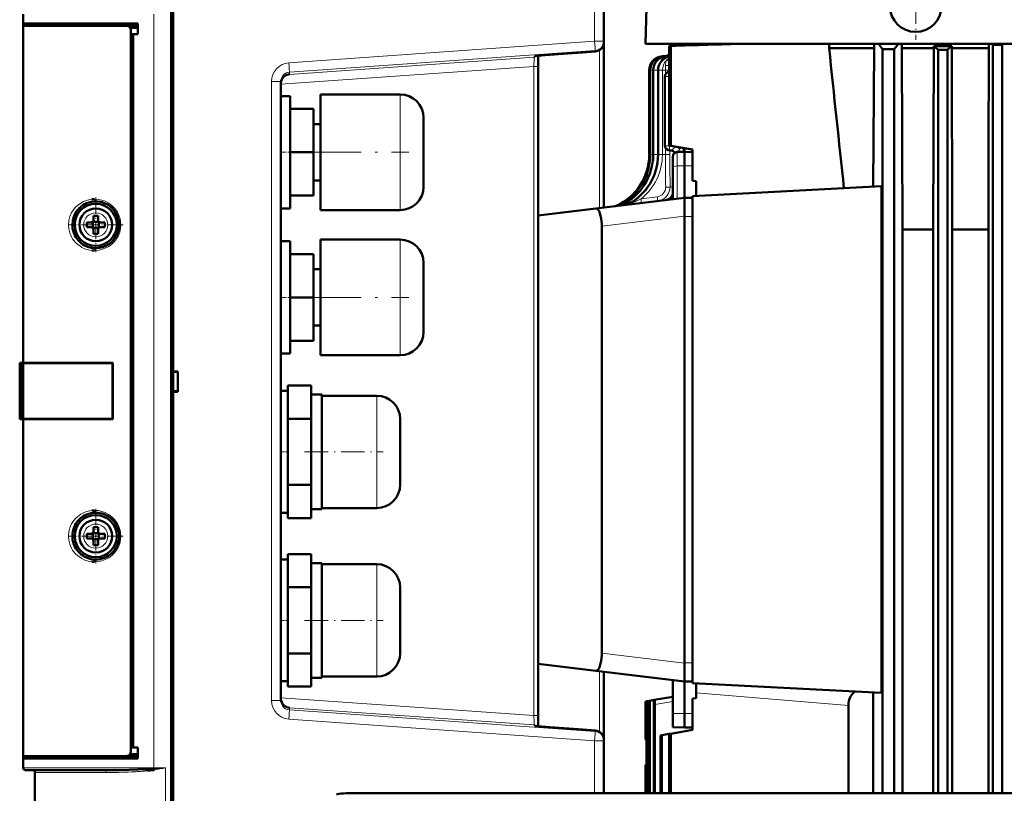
# Model space of a CAD drawing. Extents: x -2065 to 2446, y -1996 to 695.
# Tile 6 of 58: x -1699 to -1488, y 446 to 611. Entities that reach past the tile are written whole.
import ezdxf

# ---------------------------------------------------------------- set-up
doc = ezdxf.new("R2010")
doc.units = 0
doc.linetypes.add('DASHDOT', pattern=[18.5, 12, -3, 0.5, -3])

msp = doc.modelspace()

# ---------------------------------------------------------------- linework, layer by layer
at = {"color": 7, "lineweight": 50}
for p, q in [((-1563.06, 682.6), (-1565.07, 606.02)), ((-1666.36, 435.95), (-1666.36, 635.79)), ((-1573.96, 606.55), (-1573.96, 627.39)), ((-1665.96, 623.61), (-1665.96, 536.02)), ((-1697.96, 610.32), (-1697.96, 612.32)), ((-1697.96, 609.82), (-1697.96, 610.32)), ((-1673.46, 610.32), (-1697.96, 610.32)), ((-1697.96, 609.82), (-1675.9, 609.82)), ((-1697.96, 537.82), (-1697.96, 609.82)), ((-1697.66, 609.82), (-1697.66, 610.32)), ((-1673.46, 609.82), (-1675.9, 609.82)), ((-1673.46, 608.02), (-1673.46, 610.32)), ((-1673.46, 609.36), (-1675.13, 609.41)), ((-1674.96, 454.79), (-1674.96, 608.85)), ((-1673.46, 608.02), (-1674.96, 608.02)), ((-1674.46, 607.98), (-1674.96, 607.96)), ((-1674.96, 607.96), (-1674.96, 455.67)), ((-1673.46, 608.02), (-1674.46, 607.98)), ((-1674.46, 607.98), (-1674.46, 455.65)), ((-1573.96, 606.35), (-1573.96, 606.55)), ((-1573.96, 571.01), (-1573.96, 606.35)), ((-1543.79, 606.02), (-1565.07, 606.02)), ((-1560.01, 605.58), (-1560.01, 584.29)), ((-1559.64, 605.56), (-1560.01, 605.58)), ((-1559.64, 605.56), (-1559.64, 584.22)), ((-1548.07, 605.95), (-1548.07, 606.02)), ((-1530.43, 606.02), (-1543.79, 606.02)), ((-1509.77, 606.02), (-1530.43, 606.02)), ((-1525.87, 606.02), (-1525.87, 605.07)), ((-1516.27, 606.02), (-1516.27, 605.07)), ((-1515.34, 606.02), (-1514.44, 604.82)), ((-1511.05, 606.02), (-1511.94, 604.82)), ((-1510.37, 605.07), (-1510.37, 606.02)), ((-1455.07, 606.02), (-1509.77, 606.02)), ((-1491.73, 606.02), (-1491.73, 605.07)), ((-1491.2, 606.02), (-1490.94, 605.78)), ((-1488.94, 605.79), (-1490.94, 605.78)), ((-1490.94, 605.78), (-1490.94, 445.87)), ((-1488.94, 605.79), (-1488.71, 606.02)), ((-1488.94, 605.79), (-1488.94, 445.87)), ((-1587.96, 601.13), (-1587.96, 603.41)), ((-1578.46, 604.17), (-1575.81, 604.36)), ((-1560.55, 603.45), (-1561.63, 603.32)), ((-1560.5, 603.43), (-1561.43, 603.32)), ((-1560.3, 603.51), (-1560.28, 603.53)), ((-1516.27, 605.07), (-1525.87, 605.07)), ((-1516.27, 605.07), (-1516.43, 575.47)), ((-1514.44, 604.82), (-1511.94, 604.82)), ((-1514.44, 604.82), (-1514.44, 445.87)), ((-1511.94, 604.82), (-1511.94, 445.87)), ((-1510.37, 605.07), (-1510.18, 566.32)), ((-1503.52, 605.07), (-1510.37, 605.07)), ((-1503.64, 566.32), (-1503.52, 605.07)), ((-1503.52, 605.51), (-1503.52, 605.07)), ((-1503.52, 605.51), (-1499.69, 605.51)), ((-1502.57, 604.68), (-1500.57, 604.7)), ((-1502.57, 604.68), (-1502.57, 445.87)), ((-1500.57, 604.7), (-1500.57, 445.87)), ((-1499.69, 605.51), (-1499.69, 605.07)), ((-1491.73, 605.07), (-1499.69, 605.07)), ((-1499.57, 566.32), (-1499.69, 605.07)), ((-1491.8, 582.46), (-1491.73, 605.07)), ((-1560.12, 603.4), (-1560.8, 603.32)), ((-1587.96, 462.51), (-1587.96, 601.13)), ((-1564.27, 600.34), (-1564.27, 582.31)), ((-1564.06, 600.34), (-1564.06, 582.31)), ((-1563.44, 600.34), (-1563.44, 582.31)), ((-1562.39, 600.34), (-1562.39, 582.31)), ((-1560.04, 600.01), (-1560.01, 600.02)), ((-1642.96, 465.69), (-1642.96, 597.94)), ((-1560.92, 584.23), (-1560.92, 599.02)), ((-1634.46, 582.82), (-1634.46, 595.17)), ((-1634.46, 595.17), (-1617.46, 595.17)), ((-1634.46, 582.82), (-1634.46, 595.17)), ((-1634.46, 595.17), (-1617.46, 595.17)), ((-1634.46, 582.82), (-1634.46, 595.17)), ((-1634.46, 595.17), (-1617.46, 595.17)), ((-1634.46, 582.82), (-1634.46, 595.17)), ((-1634.46, 595.17), (-1617.46, 595.17)), ((-1634.46, 582.82), (-1634.46, 595.17)), ((-1634.46, 595.17), (-1617.46, 595.17)), ((-1564.27, 582.31), (-1564.27, 595.24)), ((-1642.96, 582.82), (-1642.96, 594.82)), ((-1640.96, 594.82), (-1642.96, 594.82)), ((-1642.96, 582.82), (-1642.96, 594.82)), ((-1640.96, 594.82), (-1642.96, 594.82)), ((-1642.96, 582.82), (-1642.96, 594.82)), ((-1640.96, 594.82), (-1642.96, 594.82)), ((-1642.96, 582.82), (-1642.96, 594.82)), ((-1640.96, 594.82), (-1642.96, 594.82)), ((-1642.96, 582.82), (-1642.96, 594.82)), ((-1640.96, 594.82), (-1642.96, 594.82)), ((-1640.96, 594.82), (-1640.96, 582.82)), ((-1640.96, 594.82), (-1640.96, 582.82)), ((-1640.96, 594.82), (-1640.96, 582.82)), ((-1640.96, 594.82), (-1640.96, 582.82)), ((-1640.96, 594.82), (-1640.96, 582.82)), ((-1640.96, 592.07), (-1635.96, 592.07)), ((-1640.96, 592.07), (-1635.96, 592.07)), ((-1640.96, 592.07), (-1635.96, 592.07)), ((-1640.96, 592.07), (-1635.96, 592.07)), ((-1640.96, 592.07), (-1635.96, 592.07)), ((-1635.96, 582.82), (-1635.96, 592.07)), ((-1635.96, 582.82), (-1635.96, 592.07)), ((-1635.96, 582.82), (-1635.96, 592.07)), ((-1635.96, 582.82), (-1635.96, 592.07)), ((-1635.96, 582.82), (-1635.96, 592.07)), ((-1634.46, 588.82), (-1635.96, 588.82)), ((-1634.46, 588.82), (-1635.96, 588.82)), ((-1634.46, 588.82), (-1635.96, 588.82)), ((-1634.46, 588.82), (-1635.96, 588.82)), ((-1634.46, 588.82), (-1635.96, 588.82)), ((-1612.46, 590.17), (-1612.46, 582.82)), ((-1612.46, 590.17), (-1612.46, 582.82)), ((-1612.46, 590.17), (-1612.46, 582.82)), ((-1612.46, 590.17), (-1612.46, 582.82)), ((-1612.46, 590.17), (-1612.46, 582.82)), ((-1642.96, 570.82), (-1642.96, 582.82)), ((-1642.96, 570.82), (-1642.96, 582.82)), ((-1642.96, 570.82), (-1642.96, 582.82)), ((-1642.96, 570.82), (-1642.96, 582.82)), ((-1642.96, 570.82), (-1642.96, 582.82)), ((-1635.96, 582.82), (-1640.96, 582.82)), ((-1640.96, 582.82), (-1640.96, 570.82)), ((-1635.96, 582.82), (-1640.96, 582.82)), ((-1640.96, 582.82), (-1640.96, 570.82)), ((-1635.96, 582.82), (-1640.96, 582.82)), ((-1640.96, 582.82), (-1640.96, 570.82)), ((-1635.96, 582.82), (-1640.96, 582.82)), ((-1640.96, 582.82), (-1640.96, 570.82)), ((-1635.96, 582.82), (-1640.96, 582.82)), ((-1640.96, 582.82), (-1640.96, 570.82)), ((-1635.96, 573.57), (-1635.96, 582.82)), ((-1635.96, 573.57), (-1635.96, 582.82)), ((-1635.96, 573.57), (-1635.96, 582.82)), ((-1635.96, 573.57), (-1635.96, 582.82)), ((-1635.96, 573.57), (-1635.96, 582.82)), ((-1634.46, 570.47), (-1634.46, 582.82)), ((-1634.46, 570.47), (-1634.46, 582.82)), ((-1634.46, 570.47), (-1634.46, 582.82)), ((-1634.46, 570.47), (-1634.46, 582.82)), ((-1634.46, 570.47), (-1634.46, 582.82)), ((-1612.46, 582.82), (-1612.46, 575.47)), ((-1559.64, 584.22), (-1560.01, 584.29)), ((-1559.57, 583.21), (-1559.95, 583.23)), ((-1559.64, 584.22), (-1555.07, 583.42)), ((-1558.29, 582.88), (-1556.77, 582.92)), ((-1556.76, 583.72), (-1556.77, 582.92)), ((-1556.77, 582.92), (-1556.77, 579.92)), ((-1555.07, 582.87), (-1556.77, 582.92)), ((-1555.07, 583.42), (-1555.07, 576.73)), ((-1491.8, 582.46), (-1491.8, 445.87)), ((-1559.27, 581.88), (-1559.27, 579.4)), ((-1559.27, 572.81), (-1559.27, 579.4)), ((-1556.77, 579.92), (-1556.77, 573.12)), ((-1634.46, 576.82), (-1635.96, 576.82)), ((-1634.46, 576.82), (-1635.96, 576.82)), ((-1634.46, 576.82), (-1635.96, 576.82)), ((-1634.46, 576.82), (-1635.96, 576.82)), ((-1634.46, 576.82), (-1635.96, 576.82)), ((-1555.07, 576.73), (-1554.27, 576.64)), ((-1554.27, 573.48), (-1554.27, 576.64)), ((-1514.7, 575.56), (-1555.07, 573.44)), ((-1514.7, 575.56), (-1514.7, 467.3)), ((-1640.96, 573.57), (-1635.96, 573.57)), ((-1640.96, 573.57), (-1635.96, 573.57)), ((-1640.96, 573.57), (-1635.96, 573.57)), ((-1640.96, 573.57), (-1635.96, 573.57)), ((-1640.96, 573.57), (-1635.96, 573.57)), ((-1575.66, 570.8), (-1556.77, 573.12)), ((-1559.27, 573.67), (-1559.27, 573.66)), ((-1555.07, 573.07), (-1556.77, 573.12)), ((-1556.77, 573.12), (-1556.77, 569.15)), ((-1555.07, 573.44), (-1555.07, 469.42)), ((-1679.08, 571), (-1679.04, 570.97)), ((-1640.96, 570.82), (-1642.96, 570.82)), ((-1640.96, 570.82), (-1642.96, 570.82)), ((-1640.96, 570.82), (-1642.96, 570.82)), ((-1640.96, 570.82), (-1642.96, 570.82)), ((-1640.96, 570.82), (-1642.96, 570.82)), ((-1634.46, 570.47), (-1617.46, 570.47)), ((-1634.46, 570.47), (-1617.46, 570.47)), ((-1634.46, 570.47), (-1617.46, 570.47)), ((-1634.46, 570.47), (-1617.46, 570.47)), ((-1634.46, 570.47), (-1617.46, 570.47)), ((-1575.66, 570.8), (-1587.96, 569.29)), ((-1683.46, 567.82), (-1684.38, 567.82)), ((-1683.09, 567.95), (-1683.1, 567.96)), ((-1681.82, 567.95), (-1683.09, 567.95)), ((-1683.09, 566.68), (-1683.09, 567.95)), ((-1682.96, 569.24), (-1682.96, 568.32)), ((-1681.96, 569.24), (-1681.96, 568.32)), ((-1681.81, 567.96), (-1681.82, 567.95)), ((-1681.82, 567.95), (-1681.82, 566.68)), ((-1681.46, 567.82), (-1680.53, 567.82)), ((-1556.77, 569.12), (-1556.77, 569.15)), ((-1556.77, 569.12), (-1556.77, 473.71)), ((-1683.46, 566.82), (-1684.38, 566.82)), ((-1683.09, 566.68), (-1683.1, 566.67)), ((-1681.82, 566.68), (-1683.09, 566.68)), ((-1682.96, 565.39), (-1682.96, 566.32)), ((-1681.96, 565.39), (-1681.96, 566.32)), ((-1681.82, 566.68), (-1681.81, 566.67)), ((-1680.53, 566.82), (-1681.46, 566.82)), ((-1574.42, 475.82), (-1574.42, 567.01)), ((-1503.64, 566.32), (-1510.18, 566.32)), ((-1510.18, 445.87), (-1510.18, 566.32)), ((-1503.64, 445.87), (-1503.64, 566.32)), ((-1491.8, 566.32), (-1499.57, 566.32)), ((-1499.57, 445.87), (-1499.57, 566.32)), ((-1642.96, 551.82), (-1642.96, 563.82)), ((-1640.96, 563.82), (-1642.96, 563.82)), ((-1640.96, 563.82), (-1640.96, 551.82)), ((-1634.46, 551.82), (-1634.46, 564.17)), ((-1634.46, 564.17), (-1617.46, 564.17)), ((-1640.96, 561.07), (-1635.96, 561.07)), ((-1635.96, 551.82), (-1635.96, 561.07)), ((-1634.46, 557.82), (-1635.96, 557.82)), ((-1612.46, 559.17), (-1612.46, 551.82)), ((-1642.96, 539.82), (-1642.96, 551.82)), ((-1635.96, 551.82), (-1640.96, 551.82)), ((-1640.96, 551.82), (-1640.96, 539.82)), ((-1635.96, 542.57), (-1635.96, 551.82)), ((-1634.46, 539.47), (-1634.46, 551.82)), ((-1612.46, 551.82), (-1612.46, 544.47)), ((-1634.46, 545.82), (-1635.96, 545.82)), ((-1640.96, 542.57), (-1635.96, 542.57)), ((-1640.96, 539.82), (-1642.96, 539.82)), ((-1634.46, 539.47), (-1617.46, 539.47)), ((-1698.7, 537.82), (-1698.69, 537.82)), ((-1698.7, 525.82), (-1698.7, 537.82)), ((-1698.7, 537.57), (-1698.7, 537.58)), ((-1698.7, 537.56), (-1698.7, 537.57)), ((-1698.69, 537.82), (-1698.66, 537.82)), ((-1698.69, 525.82), (-1698.69, 537.82)), ((-1698.46, 537.82), (-1698.66, 537.82)), ((-1698.46, 537.82), (-1698.46, 525.82)), ((-1697.96, 537.82), (-1698.46, 537.82)), ((-1678.78, 537.82), (-1697.96, 537.82)), ((-1697.66, 537.79), (-1697.96, 537.82)), ((-1697.96, 537.79), (-1697.96, 525.84)), ((-1697.91, 537.79), (-1697.96, 537.79)), ((-1697.53, 537.79), (-1697.6, 537.79)), ((-1697.1, 537.79), (-1697.53, 537.79)), ((-1695.33, 537.79), (-1697.1, 537.79)), ((-1688.24, 537.78), (-1695.33, 537.79)), ((-1678.78, 537.75), (-1678.89, 537.75)), ((-1678.89, 525.89), (-1678.89, 537.75)), ((-1678.78, 537.82), (-1678.78, 525.82)), ((-1665.96, 536.02), (-1664.96, 536.02)), ((-1665.96, 536.02), (-1665.96, 535.88)), ((-1665.96, 535.97), (-1665.96, 531.67)), ((-1665.96, 535.88), (-1664.96, 535.82)), ((-1664.96, 536.02), (-1664.96, 531.61)), ((-1641.46, 532.96), (-1641.46, 531.6)), ((-1636.46, 532.96), (-1641.46, 532.96)), ((-1636.46, 529.43), (-1636.46, 532.96)), ((-1664.96, 531.82), (-1665.96, 531.75)), ((-1665.96, 531.75), (-1665.96, 531.61)), ((-1665.96, 531.61), (-1665.96, 440.02)), ((-1664.96, 531.61), (-1665.96, 531.61)), ((-1642.96, 518.82), (-1642.96, 531.82)), ((-1642.96, 531.82), (-1641.46, 531.82)), ((-1641.46, 531.6), (-1641.46, 527.25)), ((-1634.16, 531.07), (-1636.46, 531.07)), ((-1634.16, 518.82), (-1634.16, 531.07)), ((-1622.46, 530.82), (-1634.16, 530.82)), ((-1636.46, 525.89), (-1636.46, 529.43)), ((-1698.7, 526.05), (-1698.7, 526.06)), ((-1698.7, 525.82), (-1698.69, 525.82)), ((-1698.69, 525.82), (-1698.66, 525.82)), ((-1698.69, 525.82), (-1698.66, 525.82)), ((-1698.46, 525.82), (-1698.66, 525.82)), ((-1698.46, 525.82), (-1697.96, 525.82)), ((-1697.96, 525.84), (-1697.92, 525.84)), ((-1697.96, 525.82), (-1697.66, 525.84)), ((-1678.78, 525.82), (-1697.96, 525.82)), ((-1697.96, 453.82), (-1697.96, 525.82)), ((-1697.6, 525.84), (-1697.53, 525.84)), ((-1697.53, 525.84), (-1697.1, 525.84)), ((-1697.1, 525.84), (-1695.33, 525.84)), ((-1695.33, 525.84), (-1694.35, 525.84)), ((-1691.85, 525.85), (-1689.61, 525.85)), ((-1687.24, 525.86), (-1683.69, 525.86)), ((-1681.23, 525.87), (-1678.78, 525.89)), ((-1678.89, 525.89), (-1678.78, 525.89)), ((-1641.46, 527.25), (-1641.46, 525.89)), ((-1641.46, 523.17), (-1641.46, 525.89)), ((-1641.46, 525.89), (-1636.46, 525.89)), ((-1636.46, 518.82), (-1636.46, 525.89)), ((-1617.46, 525.82), (-1617.46, 518.85)), ((-1641.46, 523.17), (-1641.46, 518.82)), ((-1642.96, 505.82), (-1642.96, 518.82)), ((-1641.46, 518.82), (-1641.46, 514.46)), ((-1636.46, 511.74), (-1636.46, 518.82)), ((-1634.16, 506.57), (-1634.16, 518.82)), ((-1617.46, 518.85), (-1617.46, 518.82)), ((-1617.46, 518.82), (-1617.46, 511.82)), ((-1641.46, 511.74), (-1641.46, 514.46)), ((-1641.46, 510.38), (-1641.46, 511.74)), ((-1641.46, 511.74), (-1636.46, 511.74)), ((-1636.46, 508.21), (-1636.46, 511.74)), ((-1641.46, 510.38), (-1641.46, 506.03)), ((-1636.46, 504.67), (-1636.46, 508.21)), ((-1634.16, 506.82), (-1622.46, 506.82)), ((-1641.46, 505.82), (-1642.96, 505.82)), ((-1641.46, 504.67), (-1641.46, 506.03)), ((-1641.46, 504.67), (-1636.46, 504.67)), ((-1636.46, 506.57), (-1634.16, 506.57)), ((-1682.96, 502.74), (-1682.96, 501.82)), ((-1681.96, 502.74), (-1681.96, 501.82)), ((-1679.08, 504.5), (-1679.04, 504.47)), ((-1683.46, 501.32), (-1684.38, 501.32)), ((-1683.09, 501.45), (-1683.1, 501.46)), ((-1681.82, 501.45), (-1683.09, 501.45)), ((-1683.09, 500.18), (-1683.09, 501.45)), ((-1681.81, 501.46), (-1681.82, 501.45)), ((-1681.82, 501.45), (-1681.82, 500.18)), ((-1681.46, 501.32), (-1680.53, 501.32)), ((-1683.46, 500.32), (-1684.38, 500.32)), ((-1683.09, 500.18), (-1683.1, 500.17)), ((-1681.82, 500.18), (-1683.09, 500.18)), ((-1682.96, 498.89), (-1682.96, 499.82)), ((-1681.96, 498.89), (-1681.96, 499.82)), ((-1681.82, 500.18), (-1681.81, 500.17)), ((-1680.53, 500.32), (-1681.46, 500.32)), ((-1641.46, 496.96), (-1641.46, 495.6)), ((-1636.46, 496.96), (-1641.46, 496.96)), ((-1636.46, 493.43), (-1636.46, 496.96)), ((-1642.96, 482.82), (-1642.96, 495.82)), ((-1642.96, 495.82), (-1641.46, 495.82)), ((-1641.46, 495.6), (-1641.46, 491.25)), ((-1634.16, 495.07), (-1636.46, 495.07)), ((-1634.16, 482.82), (-1634.16, 495.07)), ((-1622.46, 494.82), (-1634.16, 494.82)), ((-1636.46, 489.89), (-1636.46, 493.43)), ((-1641.46, 491.25), (-1641.46, 489.89)), ((-1641.46, 487.17), (-1641.46, 489.89)), ((-1641.46, 489.89), (-1636.46, 489.89)), ((-1636.46, 482.82), (-1636.46, 489.89)), ((-1617.46, 489.82), (-1617.46, 482.85)), ((-1641.46, 487.17), (-1641.46, 482.82)), ((-1642.96, 469.82), (-1642.96, 482.82)), ((-1641.46, 482.82), (-1641.46, 478.46)), ((-1636.46, 475.74), (-1636.46, 482.82)), ((-1634.16, 470.57), (-1634.16, 482.82)), ((-1617.46, 482.85), (-1617.46, 482.82)), ((-1617.46, 482.82), (-1617.46, 475.82)), ((-1641.46, 475.74), (-1641.46, 478.46)), ((-1641.46, 474.38), (-1641.46, 475.74)), ((-1641.46, 475.74), (-1636.46, 475.74)), ((-1636.46, 472.21), (-1636.46, 475.74)), ((-1641.46, 474.38), (-1641.46, 470.03)), ((-1587.96, 473.55), (-1575.66, 472.04)), ((-1556.77, 473.71), (-1556.77, 473.68)), ((-1556.77, 469.72), (-1556.77, 473.68)), ((-1636.46, 468.67), (-1636.46, 472.21)), ((-1575.66, 472.04), (-1556.77, 469.72)), ((-1573.96, 457.28), (-1573.96, 471.83)), ((-1641.46, 469.82), (-1642.96, 469.82)), ((-1641.46, 468.67), (-1641.46, 470.03)), ((-1636.46, 470.57), (-1634.16, 470.57)), ((-1634.16, 470.82), (-1622.46, 470.82)), ((-1559.27, 462.95), (-1559.27, 470.02)), ((-1556.77, 469.72), (-1555.07, 469.76)), ((-1556.77, 462.92), (-1556.77, 469.72)), ((-1514.7, 467.3), (-1555.07, 469.42)), ((-1555.07, 469.42), (-1555.07, 469.41)), ((-1554.96, 469.41), (-1555.07, 469.41)), ((-1554.27, 469.37), (-1554.27, 466.19)), ((-1641.46, 468.67), (-1636.46, 468.67)), ((-1516.49, 467.39), (-1516.49, 445.87)), ((-1565.07, 465.48), (-1564.89, 465.51)), ((-1565.07, 465.48), (-1565.07, 457.41)), ((-1565.07, 465.48), (-1565.07, 465.48)), ((-1565.07, 465.48), (-1565.07, 457.42)), ((-1564.89, 465.51), (-1564.82, 465.52)), ((-1564.89, 465.51), (-1564.89, 445.87)), ((-1564.82, 465.52), (-1564.31, 465.61)), ((-1564.82, 465.52), (-1564.82, 445.87)), ((-1564.31, 465.61), (-1564.16, 465.64)), ((-1564.31, 465.61), (-1564.31, 445.87)), ((-1564.16, 465.64), (-1563.19, 465.81)), ((-1564.16, 465.64), (-1564.16, 445.87)), ((-1563.3, 464.78), (-1563.3, 445.87)), ((-1559.27, 466.5), (-1563.19, 465.81)), ((-1563.18, 465.81), (-1563.19, 465.81)), ((-1563.19, 465.81), (-1563.19, 465.81)), ((-1563.18, 465.8), (-1563.18, 465.81)), ((-1563.18, 465.81), (-1563.18, 465.8)), ((-1563.18, 465.8), (-1563.18, 465.8)), ((-1563.08, 464.82), (-1563.08, 445.87)), ((-1555.07, 466.1), (-1554.27, 466.19)), ((-1555.07, 466.1), (-1555.07, 459.42)), ((-1521.75, 464.66), (-1521.75, 445.87)), ((-1559.27, 459.98), (-1559.27, 462.95)), ((-1556.77, 459.92), (-1556.77, 462.92)), ((-1587.96, 460.22), (-1587.96, 462.51)), ((-1575.81, 459.28), (-1578.46, 459.47)), ((-1560.01, 458.55), (-1561.58, 458.27)), ((-1560.01, 458.55), (-1559.64, 458.61)), ((-1560.01, 458.55), (-1560.01, 445.87)), ((-1559.64, 458.61), (-1555.07, 459.42)), ((-1559.64, 458.61), (-1559.64, 445.87)), ((-1559.27, 459.98), (-1556.77, 459.92)), ((-1555.07, 459.96), (-1556.77, 459.92)), ((-1573.96, 457.08), (-1573.96, 457.28)), ((-1573.96, 445.87), (-1573.96, 457.08)), ((-1565.07, 457.42), (-1565.07, 457.41)), ((-1565.07, 457.41), (-1564.89, 457.24)), ((-1561.87, 458.22), (-1561.58, 458.27)), ((-1561.87, 458.22), (-1561.87, 445.87)), ((-1561.58, 458.27), (-1561.58, 445.87)), ((-1675.13, 454.22), (-1673.46, 454.27)), ((-1674.96, 455.67), (-1674.46, 455.65)), ((-1673.46, 455.62), (-1674.96, 455.62)), ((-1674.46, 455.65), (-1673.46, 455.62)), ((-1673.46, 453.32), (-1673.46, 455.62)), ((-1697.96, 453.32), (-1697.96, 453.82)), ((-1675.9, 453.82), (-1697.96, 453.82)), ((-1697.96, 451.32), (-1697.96, 453.32)), ((-1697.96, 453.32), (-1673.46, 453.32)), ((-1697.66, 453.32), (-1697.66, 453.82)), ((-1697.66, 453.82), (-1697.49, 453.82)), ((-1675.9, 453.82), (-1673.46, 453.82)), ((-1697.46, 450.82), (-1680.56, 450.82)), ((-1695.96, 450.82), (-1695.95, 450.82)), ((-1695.46, 450.32), (-1695.46, 429.74)), ((-1670.42, 451.07), (-1670.04, 451.1)), ((-1670.41, 451.07), (-1670.04, 451.1)), ((-1670.36, 450.82), (-1670.37, 450.81)), ((-1670.18, 450.84), (-1670.36, 450.82)), ((-1669.99, 450.84), (-1670.36, 450.82)), ((-1670.16, 450.85), (-1670.18, 450.84)), ((-1670, 450.87), (-1670.16, 450.85)), ((-1565.07, 451.92), (-1565.07, 445.87)), ((-1565.07, 451.92), (-1564.89, 451.92)), ((-1629, 445.87), (-1608.73, 445.87)), ((-1295.93, 445.87), (-1608.73, 445.87))]:
    msp.add_line(p, q, dxfattribs=at)
at = {"color": 7, "lineweight": 18}
for p, q in [((-1575.95, 606.55), (-1575.95, 627.39)), ((-1670.05, 451.32), (-1670.05, 612.32)), ((-1641.23, 601.93), (-1575.95, 606.55)), ((-1573.96, 606.55), (-1575.95, 606.55)), ((-1641.1, 599.94), (-1575.81, 604.56)), ((-1575.81, 604.36), (-1578.46, 604.17)), ((-1575.81, 604.56), (-1575.81, 604.36)), ((-1574.9, 604.65), (-1574.9, 570.89)), ((-1560.64, 603.41), (-1560.55, 603.45)), ((-1588.88, 603.12), (-1641.1, 599.47)), ((-1588.88, 603.29), (-1588.88, 603.12)), ((-1561.67, 602.42), (-1561.58, 602.39)), ((-1561.43, 603.32), (-1561.63, 603.32)), ((-1560.8, 603.32), (-1561.43, 603.32)), ((-1560.24, 603.32), (-1560.8, 603.32)), ((-1560.78, 600.34), (-1560.78, 601.39)), ((-1560.42, 603.36), (-1560.35, 603.41)), ((-1560.11, 603.4), (-1560.12, 603.4)), ((-1560.02, 603.27), (-1560.01, 603.28)), ((-1588.89, 601.13), (-1642.96, 597.35)), ((-1641.15, 599.93), (-1641.1, 599.94)), ((-1641.1, 599.47), (-1641.1, 599.94)), ((-1587.96, 601.13), (-1588.89, 601.13)), ((-1588.89, 601.13), (-1588.89, 462.51)), ((-1564.27, 600.34), (-1564.06, 600.34)), ((-1564.06, 600.34), (-1563.44, 600.34)), ((-1563.44, 600.34), (-1562.51, 600.34)), ((-1562.51, 600.34), (-1562.39, 600.34)), ((-1562.51, 582.31), (-1562.51, 600.34)), ((-1562.39, 600.34), (-1561.46, 600.34)), ((-1561.46, 600.34), (-1560.78, 600.34)), ((-1561.46, 582.31), (-1561.46, 600.34)), ((-1560.78, 599.52), (-1560.78, 600.34)), ((-1560.78, 600.34), (-1560.01, 600.34)), ((-1644.95, 465.69), (-1644.95, 597.94)), ((-1644.95, 597.94), (-1642.96, 597.94)), ((-1560.78, 599.02), (-1560.92, 599.02)), ((-1560.01, 599.02), (-1560.78, 599.02)), ((-1617.46, 582.82), (-1617.46, 595.17)), ((-1617.46, 582.82), (-1617.46, 595.17)), ((-1617.46, 582.82), (-1617.46, 595.17)), ((-1617.46, 582.82), (-1617.46, 595.17)), ((-1617.46, 582.82), (-1617.46, 595.17)), ((-1617.46, 582.82), (-1617.46, 570.47)), ((-1617.46, 582.82), (-1617.46, 570.47)), ((-1617.46, 582.82), (-1617.46, 570.47)), ((-1617.46, 582.82), (-1617.46, 570.47)), ((-1617.46, 582.82), (-1617.46, 570.47)), ((-1560.42, 584.23), (-1560.92, 584.23)), ((-1560.78, 582.31), (-1560.78, 583.73)), ((-1559.95, 584.23), (-1560.42, 584.23)), ((-1559.95, 584.23), (-1559.95, 584.28)), ((-1559.95, 584.23), (-1559.59, 584.21)), ((-1559.86, 583.22), (-1559.86, 582.31)), ((-1558.82, 582.78), (-1558.81, 582.72)), ((-1558.29, 582.88), (-1558.29, 579.9)), ((-1558.13, 582.88), (-1557.83, 583.53)), ((-1558.12, 583.96), (-1557.78, 583.73)), ((-1557.83, 583.53), (-1557.84, 583.48)), ((-1557.83, 583.53), (-1557.78, 583.73)), ((-1557.74, 583.89), (-1557.78, 583.73)), ((-1557.05, 583.77), (-1557.05, 583.71)), ((-1555.23, 582.88), (-1555.23, 583.44)), ((-1564.27, 582.31), (-1564.06, 582.31)), ((-1564.06, 582.31), (-1563.44, 582.31)), ((-1563.44, 582.31), (-1562.51, 582.31)), ((-1562.51, 582.31), (-1562.39, 582.31)), ((-1562.39, 582.31), (-1561.46, 582.31)), ((-1561.46, 582.31), (-1560.78, 582.31)), ((-1560.78, 582.31), (-1559.86, 582.31)), ((-1558.29, 579.9), (-1556.77, 579.92)), ((-1558.29, 579.9), (-1558.29, 572.93)), ((-1555.07, 579.89), (-1556.77, 579.92)), ((-1567.14, 572.75), (-1567.27, 572.73)), ((-1567.27, 572.73), (-1567.26, 572.66)), ((-1562.53, 573.33), (-1566.03, 572.89)), ((-1682.43, 569.89), (-1682.46, 569.89)), ((-1570.77, 571.48), (-1571.03, 571.41)), ((-1574.42, 567.01), (-1556.77, 569.15)), ((-1555.07, 569.07), (-1556.77, 569.12)), ((-1685.03, 567.34), (-1685.03, 567.32)), ((-1679.88, 567.29), (-1679.88, 567.32)), ((-1682.48, 564.74), (-1682.46, 564.74)), ((-1617.46, 551.82), (-1617.46, 564.17)), ((-1617.46, 551.82), (-1617.46, 539.47)), ((-1698.66, 537.82), (-1698.66, 525.82)), ((-1622.46, 530.82), (-1622.46, 518.88)), ((-1622.46, 518.88), (-1622.46, 518.82)), ((-1622.46, 518.82), (-1622.46, 506.82)), ((-1682.43, 503.39), (-1682.46, 503.39)), ((-1685.03, 500.84), (-1685.03, 500.82)), ((-1679.88, 500.79), (-1679.88, 500.82)), ((-1682.48, 498.24), (-1682.46, 498.24)), ((-1622.46, 494.82), (-1622.46, 482.88)), ((-1622.46, 482.88), (-1622.46, 482.82)), ((-1622.46, 482.82), (-1622.46, 470.82)), ((-1574.42, 475.82), (-1556.77, 473.68)), ((-1556.77, 473.71), (-1555.07, 473.76)), ((-1574.9, 471.94), (-1574.9, 458.98)), ((-1521.75, 464.66), (-1554.27, 467.35)), ((-1644.95, 465.69), (-1642.96, 465.69)), ((-1588.89, 462.51), (-1642.96, 466.29)), ((-1559.27, 465.49), (-1563.08, 464.82)), ((-1641.1, 463.69), (-1641.16, 463.7)), ((-1641.1, 464.16), (-1588.88, 460.51)), ((-1641.1, 463.69), (-1641.1, 464.16)), ((-1575.81, 459.08), (-1641.1, 463.69)), ((-1559.27, 462.95), (-1556.77, 462.92)), ((-1555.07, 462.94), (-1556.77, 462.92)), ((-1575.95, 457.08), (-1641.23, 461.7)), ((-1587.96, 462.51), (-1588.89, 462.51)), ((-1588.88, 460.51), (-1588.88, 460.34)), ((-1578.46, 459.47), (-1575.81, 459.28)), ((-1575.81, 459.28), (-1575.81, 459.08)), ((-1575.95, 457.08), (-1575.95, 445.87)), ((-1573.96, 457.08), (-1575.95, 457.08)), ((-1670.05, 451.32), (-1697.96, 451.32)), ((-1695.46, 450.32), (-1680.32, 450.32)), ((-1670.05, 451.32), (-1667.55, 451.32)), ((-1667.55, 434.37), (-1667.55, 451.32)), ((-1629, 445.68), (-1629, 445.87))]:
    msp.add_line(p, q, dxfattribs=at)
at = {"color": 7, "linetype": 'DASHDOT', "lineweight": 18, "ltscale": 0.357501}
msp.add_line((-1507.37, 621.17), (-1507.37, 606.87), dxfattribs=at)
at = {"color": 7, "linetype": 'DASHDOT', "lineweight": 18, "ltscale": 0.387943}
msp.add_line((-1563.27, 581.02), (-1563.27, 596.53), dxfattribs=at)
at = {"color": 7, "linetype": 'DASHDOT', "lineweight": 18, "ltscale": 0.060016}
for p, q in [((-1640.76, 582.82), (-1643.16, 582.82)), ((-1640.76, 551.82), (-1643.16, 551.82))]:
    msp.add_line(p, q, dxfattribs=at)
at = {"color": 7, "linetype": 'DASHDOT', "lineweight": 18}
for p, q in [((-1637.81, 582.82), (-1615.61, 582.82)), ((-1637.81, 551.82), (-1615.61, 551.82))]:
    msp.add_line(p, q, dxfattribs=at)
at = {"color": 7, "linetype": 'DASHDOT', "lineweight": 18, "ltscale": 0.292502}
for p, q in [((-1682.46, 573.17), (-1682.46, 561.47)), ((-1676.61, 567.32), (-1688.31, 567.32)), ((-1676.61, 500.82), (-1688.31, 500.82))]:
    msp.add_line(p, q, dxfattribs=at)
at = {"color": 7, "linetype": 'DASHDOT', "lineweight": 18, "ltscale": 0.045016}
for p, q in [((-1641.31, 518.82), (-1643.11, 518.82)), ((-1641.31, 482.82), (-1643.11, 482.82))]:
    msp.add_line(p, q, dxfattribs=at)
at = {"color": 7, "linetype": 'DASHDOT', "lineweight": 18, "ltscale": 0.419998}
for p, q in [((-1637.86, 518.82), (-1621.06, 518.82)), ((-1637.86, 482.82), (-1621.06, 482.82))]:
    msp.add_line(p, q, dxfattribs=at)
at = {"color": 7, "linetype": 'DASHDOT', "lineweight": 18, "ltscale": 0.2925}
msp.add_line((-1682.46, 506.67), (-1682.46, 494.97), dxfattribs=at)
at = {"color": 7, "lineweight": 50}
for points in [[(-1674.96, 608.85), (-1674.98, 609.07), (-1675.06, 609.29), (-1675.18, 609.48), (-1675.35, 609.64), (-1675.55, 609.75), (-1675.9, 609.82)], [(-1588.71, 603.32), (-1586.47, 603.55), (-1580.71, 604), (-1578.46, 604.17)], [(-1642.96, 597.45), (-1642.93, 597.74), (-1642.87, 598.02), (-1642.64, 598.52), (-1642.44, 598.8), (-1642.21, 599.02)], [(-1559.47, 583.2), (-1559.13, 583.08), (-1558.89, 582.87), (-1558.79, 582.73)], [(-1683.32, 572.78), (-1682.89, 572.81), (-1682.7, 572.82)], [(-1575.66, 570.8), (-1575.52, 570.79), (-1575.37, 570.72), (-1575.22, 570.59), (-1575.07, 570.39), (-1574.92, 570.11), (-1574.79, 569.76), (-1574.65, 569.26), (-1574.54, 568.7), (-1574.43, 567.48), (-1574.42, 567.01)], [(-1682.7, 561.82), (-1683.26, 561.84), (-1683.32, 561.85)], [(-1678.89, 537.75), (-1691.39, 537.78), (-1697.91, 537.79)], [(-1678.78, 537.75), (-1688.21, 537.78), (-1695.74, 537.79), (-1697.6, 537.79)], [(-1697.92, 525.84), (-1690.97, 525.85), (-1678.89, 525.89)], [(-1697.66, 525.84), (-1697.64, 525.84), (-1697.03, 525.84), (-1691.63, 525.85), (-1678.78, 525.89)], [(-1683.32, 506.28), (-1682.89, 506.31), (-1682.7, 506.32)], [(-1682.7, 495.32), (-1683.26, 495.34), (-1683.32, 495.35)], [(-1575.66, 472.04), (-1575.52, 472.05), (-1575.37, 472.11), (-1575.22, 472.24), (-1575.07, 472.44), (-1574.92, 472.72), (-1574.79, 473.07), (-1574.65, 473.57), (-1574.54, 474.14), (-1574.43, 475.35), (-1574.42, 475.82)], [(-1642.21, 464.61), (-1642.48, 464.88), (-1642.71, 465.22), (-1642.87, 465.61), (-1642.93, 465.89), (-1642.96, 466.18)], [(-1563.27, 465.5), (-1563.24, 465.71), (-1563.22, 465.78), (-1563.21, 465.8), (-1563.2, 465.8), (-1563.19, 465.81)], [(-1563.11, 465.53), (-1563.15, 465.74), (-1563.17, 465.8), (-1563.18, 465.8)], [(-1578.46, 459.47), (-1585.48, 460), (-1588.07, 460.23), (-1588.71, 460.31)], [(-1675.9, 453.82), (-1675.69, 453.84), (-1675.48, 453.92), (-1675.29, 454.05), (-1675.13, 454.22), (-1675.02, 454.42), (-1674.96, 454.79)], [(-1680.56, 450.82), (-1677.07, 450.84), (-1673.5, 450.92), (-1671.44, 451), (-1670.41, 451.07)]]:
    msp.add_lwpolyline(points, dxfattribs=at)
at = {"color": 7, "lineweight": 18}
for points in [[(-1578.46, 604.17), (-1586.63, 603.53), (-1588.58, 603.34), (-1588.84, 603.31), (-1588.87, 603.3), (-1588.88, 603.29), (-1588.88, 603.29), (-1588.88, 603.29), (-1588.88, 603.29)], [(-1560.49, 603.43), (-1560.49, 603.43), (-1560.49, 603.43), (-1560.5, 603.43), (-1560.58, 603.39), (-1560.74, 603.33)], [(-1560.26, 603.49), (-1560.18, 603.53), (-1560.17, 603.53), (-1560.16, 603.53), (-1560.16, 603.53), (-1560.16, 603.53), (-1560.17, 603.53), (-1560.17, 603.52), (-1560.35, 603.41)], [(-1588.88, 603.12), (-1588.88, 603.12), (-1588.88, 603.12), (-1588.87, 603.08), (-1588.86, 602.76), (-1588.89, 601.13)], [(-1560.87, 603.1), (-1560.55, 603.23), (-1560.26, 603.31), (-1560.24, 603.32)], [(-1560.24, 603.32), (-1560.14, 603.37), (-1560.12, 603.39), (-1560.11, 603.4), (-1560.11, 603.4), (-1560.11, 603.4), (-1560.11, 603.4)], [(-1559.52, 583.22), (-1559.39, 583.29), (-1559.29, 583.41), (-1558.63, 584.04)], [(-1558.53, 584.03), (-1558.05, 583.71), (-1557.83, 583.53)], [(-1557.84, 583.48), (-1557.72, 583.57), (-1557.41, 583.67), (-1557.05, 583.71)], [(-1559.84, 575.4), (-1559.88, 574.9), (-1560, 574.41), (-1560.22, 573.94), (-1560.44, 573.58), (-1560.73, 573.26), (-1561.09, 572.96), (-1561.5, 572.71), (-1561.98, 572.52), (-1562.48, 572.41)], [(-1560.76, 575.35), (-1559.96, 575.38), (-1559.87, 575.39), (-1559.84, 575.4)], [(-1559.27, 575.4), (-1559.39, 575.44), (-1559.51, 575.44), (-1559.84, 575.4)], [(-1686.39, 571.45), (-1685.66, 571.98), (-1685.09, 572.29), (-1684.44, 572.54), (-1683.72, 572.72), (-1683.32, 572.78)], [(-1682.7, 572.82), (-1681.94, 572.76), (-1681.17, 572.6), (-1680.42, 572.34), (-1679.7, 571.96), (-1679.01, 571.44)], [(-1570.17, 571.53), (-1569.6, 571.68), (-1568.62, 572.06), (-1567.37, 572.68), (-1567.27, 572.73)], [(-1568.76, 571.71), (-1567.98, 571.95), (-1567.07, 572.34), (-1566.03, 572.89)], [(-1566.02, 572.89), (-1565.97, 572.31), (-1565.96, 572.07), (-1565.96, 572.01), (-1565.97, 571.99), (-1565.97, 571.99), (-1565.97, 571.99), (-1565.97, 571.99)], [(-1562.53, 573.33), (-1562.48, 572.73), (-1562.47, 572.51), (-1562.47, 572.43), (-1562.48, 572.42), (-1562.48, 572.42), (-1562.48, 572.42), (-1562.48, 572.41)], [(-1686.39, 563.18), (-1686.78, 563.55), (-1687.12, 563.94), (-1687.41, 564.34), (-1687.65, 564.76), (-1688.02, 565.6), (-1688.23, 566.47), (-1688.29, 567.34), (-1688.22, 568.22), (-1688, 569.08), (-1687.63, 569.93), (-1687.38, 570.34), (-1687.09, 570.73), (-1686.76, 571.1), (-1686.39, 571.45)], [(-1679.01, 571.44), (-1678.36, 570.79), (-1677.83, 570.02), (-1677.62, 569.61), (-1677.44, 569.18), (-1677.26, 568.57), (-1677.15, 567.95), (-1677.11, 567.32)], [(-1677.11, 567.32), (-1677.17, 566.53), (-1677.34, 565.75), (-1677.62, 565.02), (-1678, 564.34), (-1678.47, 563.73), (-1679, 563.19)], [(-1683.32, 561.85), (-1684.09, 561.99), (-1684.78, 562.21), (-1685.4, 562.5), (-1685.68, 562.66), (-1686.39, 563.18)], [(-1679, 563.19), (-1679.69, 562.68), (-1680.42, 562.3), (-1681.19, 562.02), (-1681.77, 561.9), (-1682.7, 561.82)], [(-1686.39, 496.68), (-1686.78, 497.05), (-1687.12, 497.44), (-1687.41, 497.84), (-1687.65, 498.25), (-1688.02, 499.1), (-1688.23, 499.97), (-1688.29, 500.84), (-1688.22, 501.72), (-1688, 502.58), (-1687.63, 503.43), (-1687.38, 503.84), (-1687.09, 504.23), (-1686.76, 504.6), (-1686.39, 504.95)], [(-1686.39, 504.95), (-1685.66, 505.48), (-1685.09, 505.79), (-1684.44, 506.04), (-1683.72, 506.22), (-1683.32, 506.28)], [(-1682.7, 506.32), (-1681.94, 506.26), (-1681.17, 506.1), (-1680.42, 505.84), (-1679.7, 505.46), (-1679.01, 504.94)], [(-1679.01, 504.94), (-1678.36, 504.29), (-1677.83, 503.52), (-1677.62, 503.11), (-1677.44, 502.68), (-1677.26, 502.07), (-1677.15, 501.45), (-1677.11, 500.82)], [(-1677.11, 500.82), (-1677.17, 500.03), (-1677.34, 499.25), (-1677.62, 498.52), (-1678, 497.84), (-1678.47, 497.23), (-1679, 496.69)], [(-1683.32, 495.35), (-1684.09, 495.49), (-1684.78, 495.71), (-1685.4, 496), (-1685.68, 496.16), (-1686.39, 496.68)], [(-1679, 496.69), (-1679.69, 496.18), (-1680.42, 495.8), (-1681.19, 495.52), (-1681.77, 495.4), (-1682.7, 495.32)], [(-1588.89, 462.51), (-1588.86, 461.09), (-1588.87, 460.64), (-1588.88, 460.53), (-1588.88, 460.51), (-1588.88, 460.51), (-1588.88, 460.51)], [(-1588.88, 460.34), (-1588.88, 460.34), (-1588.88, 460.34), (-1588.88, 460.34), (-1588.81, 460.32), (-1587.98, 460.22), (-1583.73, 459.86), (-1578.46, 459.47)], [(-1680.56, 450.82), (-1680.52, 450.81), (-1680.44, 450.75), (-1680.39, 450.67)]]:
    msp.add_lwpolyline(points, dxfattribs=at)
at = {"color": 7, "lineweight": 50}
for centre in [(-1682.46, 567.32), (-1682.46, 500.82)]:
    msp.add_circle(centre, 4.5, dxfattribs=at)
for centre, radius, start, end in [((-1507.37, 614.02), 5.5, 180, 359.9646), ((-1575.96, 606.35), 2, 274.0921, 359.9969), ((-1106.65, -13886.49), 14499.16, 91.73595, 91.791814), ((-1094.53, -14278.24), 14891.09, 91.745328, 91.791288), ((-1243.66, -9981.78), 10592.05, 91.624344, 91.70951), ((-1560.67, 604.43), 0.989, 276.9448, 293.4391), ((-1560.6, 604.37), 0.946, 276.7869, 292.0464), ((-1559.18, 601.24), 2.54, 109.0895, 119.9061), ((-1559.3, 601.53), 2.22, 108.6006, 116.8622), ((-1560.24, 604.34), 0.946, 277.0121, 283.9512), ((11406.61, 1960.2), 13003.28, 185.981916, 186.114517), ((-1525.99, 578.75), 34.94, 47.9038, 49.9637), ((-1462.34, 563.86), 55.94, 131.8904, 133.1128), ((-1561.27, 600.34), 3, 96.9967, 180.0001), ((-1561.06, 600.34), 3, 97.0015, 180.0001), ((-1560.44, 600.34), 3, 96.9999, 180.0001), ((-1559.39, 600.34), 3, 101.853, 180), ((-1559.87, 601.11), 2.23, 116.731, 143.9114), ((-1640.93, 597.46), 2.02, 94.7599, 129.3411), ((-1559.92, 599.02), 1, 97, 179.9999), ((-1640.93, 597.45), 2.03, 129.2225, 179.8948), ((-1617.46, 590.17), 5, 0, 90), ((-1617.46, 590.17), 5, 0, 90), ((-1617.46, 590.17), 5, 0, 90), ((-1617.46, 590.17), 5, 0, 90), ((-1617.46, 590.17), 5, 0, 90), ((-1559.92, 584.23), 1, 179.9996, 268), ((-1559.61, 582.26), 0.956, 81.7077, 87.9899), ((-1558.27, 581.88), 1, 91.5, 180), ((-1576.27, 582.31), 12, 294.3409, 360), ((-1576.06, 582.31), 12, 294.7909, 359.9999), ((-1575.44, 582.31), 12, 296.0356, 359.9999), ((-1574.39, 582.31), 12, 297.9719, 359.9999), ((-1617.46, 575.47), 5, 270, 360), ((-1617.46, 575.47), 5, 270, 360), ((-1617.46, 575.47), 5, 270, 360), ((-1617.46, 575.47), 5, 270, 360), ((-1617.46, 575.47), 5, 270, 360), ((-1682.46, 567.32), 5, 90, 180), ((-1682.46, 567.32), 5, 113.356, 152.5217), ((-1682.46, 567.32), 5, 47.5244, 90.0022), ((-1560.99, 574.54), 1.93, 277.1206, 332.8838), ((-1560.27, 573.69), 1, 277, 360), ((-1682.46, 567.32), 3.5, 180, 90), ((-1682.46, 567.32), 3.5, 90, 180), ((-1682.46, 567.32), 5, 270, 46.8741), ((-1571.73, 572.29), 1, 277.0158, 294.3402), ((-1571.45, 572.32), 1, 277.3444, 294.748), ((-1570.61, 572.43), 1.01, 277.6745, 295.9851), ((-1569.23, 572.59), 1, 277.4548, 297.9765), ((-1667.25, 567.32), 17.13, 178.3286, 181.6729), ((-1683.46, 568.32), 0.5, 270, 360), ((-1682.46, 552.11), 17.14, 89.9996, 91.6715), ((-1682.45, 552.14), 17.1, 88.3267, 90.0022), ((-1681.46, 568.32), 0.5, 180, 270), ((-1697.63, 567.32), 17.1, 359.9978, 1.6733), ((-1682.44, 567.32), 5.02, 180.0207, 189.2982), ((-1682.46, 567.32), 5, 189.3094, 270), ((-1683.46, 566.32), 0.5, 0, 90), ((-1681.46, 566.32), 0.5, 90, 180), ((-1697.63, 567.32), 17.1, 358.3267, 0.0022), ((-1682.46, 567.32), 5, 207.1861, 246.7), ((-1682.46, 582.52), 17.14, 268.3285, 270.0004), ((-1682.45, 582.49), 17.1, 269.9978, 271.6733), ((-1617.46, 559.17), 5, 0, 90), ((-1617.46, 544.47), 5, 270, 360), ((-1690.34, -1571.42), 2109.2, 89.68608, 89.943), ((-1622.46, 525.82), 5, 0, 90), ((-1622.46, 511.82), 5, 270, 360), ((-1682.46, 500.82), 5, 90, 180.0007), ((-1682.46, 500.82), 5, 113.356, 152.5217), ((-1682.46, 500.82), 5, 47.5244, 90.0022), ((-1682.46, 500.82), 3.5, 180, 90), ((-1682.46, 500.82), 3.5, 90, 180), ((-1682.46, 485.61), 17.14, 89.9996, 91.6715), ((-1682.45, 485.64), 17.1, 88.3267, 90.0022), ((-1682.46, 500.82), 5, 313.1317, 46.8741), ((-1682.44, 500.82), 5.02, 180.0207, 189.2982), ((-1667.25, 500.82), 17.13, 178.3286, 181.6729), ((-1683.46, 501.82), 0.5, 270, 360), ((-1681.46, 501.82), 0.5, 180, 270), ((-1697.63, 500.82), 17.1, 359.9978, 1.6733), ((-1697.63, 500.82), 17.1, 358.3267, 0.0022), ((-1682.46, 500.82), 5, 189.3095, 207.185), ((-1682.46, 500.82), 5, 207.1866, 246.6173), ((-1683.46, 499.82), 0.5, 0, 90), ((-1682.46, 516.02), 17.14, 268.3285, 270.0004), ((-1682.45, 515.99), 17.1, 269.9978, 271.6733), ((-1681.46, 499.82), 0.5, 90, 180), ((-1682.46, 500.82), 5, 246.6202, 270), ((-1682.46, 500.82), 5, 269.997, 313.1347), ((-1622.46, 489.82), 5, 0, 90), ((-1622.46, 475.82), 5, 270, 360), ((-1518.2, 464.84), 3.51, 128.247, 151.412), ((-1640.93, 466.18), 2.03, 180.0999, 230.9395), ((-1555.73, 464.83), 7.57, 174.8982, 180.3658), ((-1569.95, 464.87), 6.87, 359.5694, 5.5105), ((-1517.88, 464.69), 3.87, 151.7735, 180.4), ((-1640.91, 466.2), 2.05, 230.8485, 264.7818), ((-1575.96, 457.28), 2, 0.0033, 85.9081), ((-1697.46, 451.32), 0.5, 180, 270), ((-1695.96, 450.32), 0.5, 0, 90), ((-1674.01, 476.18), 25.62, 275.8131, 278.1808), ((-1673.21, 450.45), 2.86, 7.2451, 12.5188), ((-1670.83, 458.68), 7.63, 273.1806, 275.9412), ((-1673.17, 450.42), 2.83, 8.0097, 13.1394), ((-1673.02, 450.45), 2.68, 8.273, 13.2502), ((-1673.06, 450.37), 3.1, 9.2674, 13.4387), ((-1673.19, 450.38), 3.23, 8.2214, 12.9534), ((-1629, 436.62), 9.25, 90.0004, 102.9992)]:
    msp.add_arc(centre, radius, start, end, dxfattribs=at)
at = {"color": 7, "lineweight": 18}
for centre, radius, start, end in [((-1575.96, 606.35), 2, 274.0716, 359.9957), ((-1640.94, 597.94), 4, 94.071, 179.9816), ((-1561.27, 600.34), 3, 96.9872, 180.0006), ((-1559.51, 600.34), 3, 136.1182, 180.0006), ((-1558.71, 601.25), 3.18, 158.3504, 162.5528), ((-1558.46, 600.34), 3, 136.1102, 180.0006), ((-1557.45, 601.4), 3.34, 162.2079, 180.2458), ((-1560.8, 624.09), 22.7, 270.0476, 272.0052), ((-1558.9, 601.25), 2.08, 122.0844, 145.8521), ((-1555.9, 617.84), 16.13, 252.9656, 255.2394), ((-1560.68, 603.95), 0.631, 291.3631, 301.1905), ((-1560.26, 604.18), 0.861, 271.2439, 287.1499), ((-1640.96, 597.94), 2, 95.7068, 167.971), ((-1640.95, 597.94), 2, 167.9712, 179.9968), ((-1559.62, 582.23), 0.985, 31.1334, 87.8346), ((-1559.57, 583.5), 0.281, 269.5632, 280.567), ((-1559.61, 582.23), 0.983, 31.1504, 87.8165), ((-1559.6, 582.23), 0.994, 31.7112, 85.4861), ((-1559.62, 582.23), 0.986, 31.0957, 81.589), ((-1559.15, 583.5), 1.31, 331.8954, 359.1744), ((-1570.75, 583.56), 13.7, 357.2699, 0.6151), ((-1574.51, 582.31), 12, 307.07, 0.0003), ((-1573.46, 582.31), 12, 308.2969, 0.0003), ((-295.94, 582.02), 1264.84, 179.98714, 180.30252), ((-322, 582.01), 1237.85, 179.98613, 180.3061), ((-1562.79, 575.34), 2.02, 277.1871, 0.3006), ((-1681.74, 572.81), 0.961, 179.819, 191.8718), ((-1574.06, 582.7), 11.71, 291.0497, 294.1151), ((-1682.46, 567.32), 2.57, 90, 179.4706), ((-1682.46, 567.32), 2.57, 360, 89.4706), ((-1573.11, 579.56), 8.38, 282.3521, 285.488), ((-1572.78, 579.27), 8.05, 284.422, 291.3016), ((-1682.46, 567.32), 2.57, 180, 269.4706), ((-1682.46, 567.32), 2.57, 270, 359.4706), ((-1681.74, 561.82), 0.961, 168.1213, 180.1745), ((-1681.74, 506.31), 0.961, 179.8265, 191.8802), ((-1682.46, 500.82), 2.57, 90, 179.4706), ((-1682.46, 500.82), 2.57, 0, 89.4706), ((-1682.46, 500.82), 2.57, 180, 269.4706), ((-1682.46, 500.82), 2.57, 270, 359.4706), ((-1681.74, 495.32), 0.961, 168.1286, 180.181), ((-1640.94, 465.69), 4, 180.0186, 265.9289), ((-1640.95, 465.69), 2, 179.9999, 191.8102), ((-1640.96, 465.69), 2, 191.8041, 264.0682), ((-1575.96, 457.28), 2, 0.0043, 85.9284), ((-1681.14, 450.33), 0.824, 358.7147, 24.0777), ((-1680.22, 568.41), 118.1, 269.9511, 272.5997), ((-1678.27, 523.37), 73.01, 272.678, 273.6808), ((-1677.94, 518.31), 67.94, 273.678, 274.8562), ((-1675.87, 493.68), 43.22, 274.8832, 275.9146), ((-1700.68, 810.47), 360.68, 274.8721, 275.2702), ((-1702.22, 636.19), 188.1, 279.8623, 280.6212)]:
    msp.add_arc(centre, radius, start, end, dxfattribs=at)
for centre, major_axis, ratio, start_param, end_param in [((-1575.96, 606.55), (-0.14, 2), 0.005223, 3.15415, 4.71202), ((-1575.96, 606.55), (2, 0), 0.999921, 4.783073, 6.283185), ((-1641.24, 601.93), (-0.14, 2), 0.005223, 3.15415, 4.71202), ((-1588.96, 604.12), (1, 0), 0.999921, 4.783073, 5.445421), ((-1588.96, 604.29), (1, 0), 0.999921, 4.783073, 5.008188), ((-1559.92, 599.02), (0.122, -0.993), 0.03464, 3.141593, 4.164307), ((-1559.92, 584.23), (0.035, 0.999), 0.034878, 1.572014, 3.141593), ((-1558.27, 579.4), (1, 0), 0.5, 1.596976, 3.141593), ((-1682.46, 572.82), (0, -0.5), 0.491593, 5.125284, 6.283349), ((-1682.46, 561.82), (0, -0.5), 0.491581, 3.141486, 4.299582), ((-1682.46, 506.32), (0, -0.5), 0.491591, 5.125176, 6.283346), ((-1682.46, 495.32), (0, -0.5), 0.491582, 3.141484, 4.299488), ((-1641.24, 461.7), (-0.14, -2), 0.005223, 1.571166, 3.129036), ((-1588.96, 459.51), (-1, 0), 0.999921, 3.979355, 4.641705), ((-1588.96, 459.35), (1, 0), 0.999921, 1.274633, 1.500113), ((-1575.96, 457.08), (-0.14, -2), 0.005223, 1.571166, 3.129036), ((-1575.96, 457.08), (2, 0), 0.999921, 0, 1.500113), ((-1670.01, 451.32), (0, 0.5), 0.069756, 1.570796, 2.028989)]:
    msp.add_ellipse(centre, major_axis=major_axis, ratio=ratio, start_param=start_param, end_param=end_param, dxfattribs=at)

doc.saveas('drawing.dxf')
